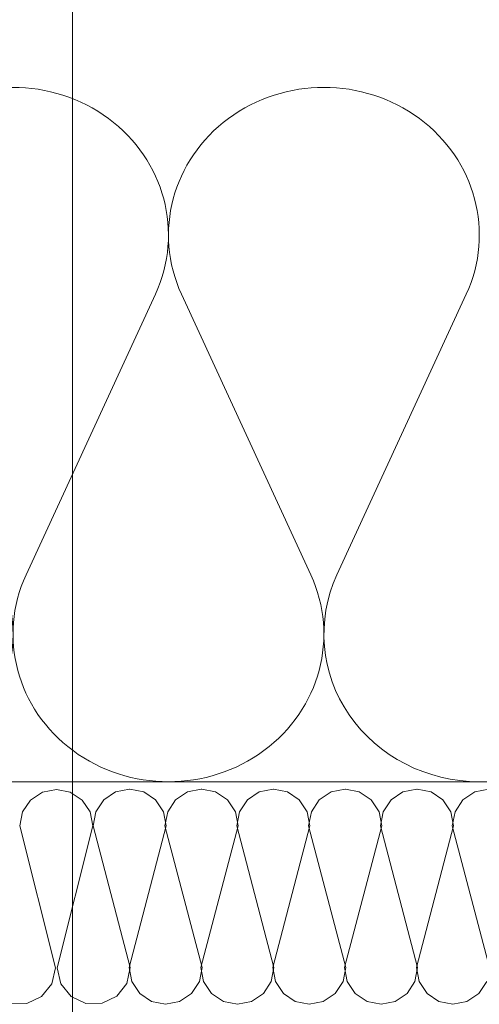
# Model space of a CAD drawing. Extents: x 5465377 to 5465550, y 5925276 to 5925338.
# Tile 137 of 182: x 5465446.2 to 5465446.438, y 5925321.736 to 5925322.247. Entities that reach past the tile are written whole.
import ezdxf

# ---------------------------------------------------------------- set-up
doc = ezdxf.new("R2010")
doc.units = 0
doc.header["$MEASUREMENT"] = 0
for name, color, linetype, lineweight in [('0_Nr_Pióra__141', 7, 'Continuous', 0), ('____rosliny_Nr_Pióra__141', 7, 'Continuous', 0), ('_ARCH_Projekt_Nr_pióra__141_Nr_Pióra__141', 7, 'Continuous', 0)]:
    doc.layers.add(name, color=color, linetype=linetype, lineweight=lineweight)
doc.layers.add('_ARCH_Projekt_Nr_pióra__141', color=7, linetype='Continuous')

# ---------------------------------------------------------------- blocks, each defined once
blk = doc.blocks.new('Izolacja cieplna 12_628', base_point=(5465445.79294, 5925321.85157))
at = {"layer": '____rosliny_Nr_Pióra__141', "linetype": 'Continuous'}
for p, q in [((5465446.20298, 5925321.95885), (5465446.27008, 5925322.1043)), ((5465446.28363, 5925322.1043), (5465446.35073, 5925321.95885)), ((5465446.36428, 5925321.95885), (5465446.43138, 5925322.1043))]:
    blk.add_line(p, q, dxfattribs=at)
for centre, start_param, end_param in [((5465446.1962, 5925322.13501), 5.870392, 9.837571), ((5465446.35751, 5925322.13501), 5.870392, 9.837571), ((5465446.11555, 5925321.92813), 2.7288, 6.695979), ((5465446.27685, 5925321.92813), 2.7288, 6.695979), ((5465446.43816, 5925321.92813), 2.7288, 4.712389)]:
    blk.add_ellipse(centre, major_axis=(0.08065, 0), ratio=0.949305, start_param=start_param, end_param=end_param, dxfattribs=at)
blk = doc.blocks.new('Linia_115310', base_point=(5465446.227, 5925322.60552))
at = {"layer": '_ARCH_Projekt_Nr_pióra__141_Nr_Pióra__141', "linetype": 'Continuous'}
blk.add_line((5465446.227, 5925322.60552), (5465446.227, 5925321.47007), dxfattribs=at)

msp = doc.modelspace()

# ---------------------------------------------------------------- linework, layer by layer
at = {"layer": '0_Nr_Pióra__141', "linetype": 'Continuous'}
for p, q in [((5465446.48039, 5925321.85157), (5465445.79294, 5925321.85157)), ((5465446.21144, 5925321.84612), (5465446.21869, 5925321.84754)), ((5465446.21869, 5925321.84754), (5465446.22592, 5925321.84612)), ((5465446.24939, 5925321.84626), (5465446.25664, 5925321.84774)), ((5465446.25664, 5925321.84774), (5465446.25673, 5925321.84774)), ((5465446.25673, 5925321.84774), (5465446.25682, 5925321.84774)), ((5465446.25682, 5925321.84774), (5465446.26407, 5925321.84626)), ((5465446.28666, 5925321.84626), (5465446.2939, 5925321.84774)), ((5465446.2939, 5925321.84774), (5465446.29401, 5925321.84774)), ((5465446.29401, 5925321.84774), (5465446.29412, 5925321.84774)), ((5465446.29412, 5925321.84774), (5465446.30135, 5925321.84626)), ((5465446.32395, 5925321.84626), (5465446.3312, 5925321.84774)), ((5465446.3312, 5925321.84774), (5465446.33129, 5925321.84774)), ((5465446.33129, 5925321.84774), (5465446.33138, 5925321.84774)), ((5465446.33138, 5925321.84774), (5465446.33863, 5925321.84626)), ((5465446.36122, 5925321.84626), (5465446.36847, 5925321.84774)), ((5465446.36256, 5925321.85157), (5465446.59809, 5925321.85157)), ((5465446.36847, 5925321.84774), (5465446.36856, 5925321.84774)), ((5465446.36865, 5925321.84774), (5465446.36856, 5925321.84774)), ((5465446.37588, 5925321.84626), (5465446.36865, 5925321.84774)), ((5465446.40573, 5925321.84774), (5465446.39848, 5925321.84626)), ((5465446.40583, 5925321.84774), (5465446.40573, 5925321.84774)), ((5465446.40592, 5925321.84774), (5465446.40583, 5925321.84774)), ((5465446.41318, 5925321.84626), (5465446.40592, 5925321.84774)), ((5465446.44301, 5925321.84774), (5465446.43575, 5925321.84626)), ((5465446.20119, 5925321.83591), (5465446.20531, 5925321.84203)), ((5465446.20531, 5925321.84203), (5465446.21144, 5925321.84612)), ((5465446.22592, 5925321.84612), (5465446.23205, 5925321.84203)), ((5465446.23205, 5925321.84203), (5465446.23618, 5925321.83591)), ((5465446.23918, 5925321.83596), (5465446.24325, 5925321.84213)), ((5465446.24325, 5925321.84213), (5465446.24939, 5925321.84626)), ((5465446.26407, 5925321.84626), (5465446.27021, 5925321.84213)), ((5465446.27021, 5925321.84213), (5465446.27428, 5925321.83596)), ((5465446.27645, 5925321.83596), (5465446.28053, 5925321.84213)), ((5465446.28053, 5925321.84213), (5465446.28666, 5925321.84626)), ((5465446.30135, 5925321.84626), (5465446.30748, 5925321.84213)), ((5465446.30748, 5925321.84213), (5465446.31156, 5925321.83596)), ((5465446.31374, 5925321.83596), (5465446.31781, 5925321.84213)), ((5465446.31781, 5925321.84213), (5465446.32395, 5925321.84626)), ((5465446.33863, 5925321.84626), (5465446.34476, 5925321.84213)), ((5465446.34476, 5925321.84213), (5465446.34884, 5925321.83596)), ((5465446.351, 5925321.83596), (5465446.35508, 5925321.84213)), ((5465446.35508, 5925321.84213), (5465446.36122, 5925321.84626)), ((5465446.38204, 5925321.84213), (5465446.37588, 5925321.84626)), ((5465446.38612, 5925321.83596), (5465446.38204, 5925321.84213)), ((5465446.39236, 5925321.84213), (5465446.38827, 5925321.83596)), ((5465446.39848, 5925321.84626), (5465446.39236, 5925321.84213)), ((5465446.4193, 5925321.84213), (5465446.41318, 5925321.84626)), ((5465446.42339, 5925321.83596), (5465446.4193, 5925321.84213)), ((5465446.42964, 5925321.84213), (5465446.42555, 5925321.83596)), ((5465446.43575, 5925321.84626), (5465446.42964, 5925321.84213)), ((5465446.19971, 5925321.82869), (5465446.20119, 5925321.83591)), ((5465446.23618, 5925321.83591), (5465446.23765, 5925321.82869)), ((5465446.23776, 5925321.82869), (5465446.23918, 5925321.83596)), ((5465446.27428, 5925321.83596), (5465446.2757, 5925321.82869)), ((5465446.27504, 5925321.82869), (5465446.27645, 5925321.83596)), ((5465446.31156, 5925321.83596), (5465446.31297, 5925321.82869)), ((5465446.31232, 5925321.82869), (5465446.31374, 5925321.83596)), ((5465446.34884, 5925321.83596), (5465446.35024, 5925321.82869)), ((5465446.3496, 5925321.82869), (5465446.351, 5925321.83596)), ((5465446.38753, 5925321.82869), (5465446.38612, 5925321.83596)), ((5465446.38827, 5925321.83596), (5465446.38688, 5925321.82869)), ((5465446.42479, 5925321.82869), (5465446.42339, 5925321.83596)), ((5465446.42555, 5925321.83596), (5465446.42414, 5925321.82869)), ((5465446.21824, 5925321.75507), (5465446.19971, 5925321.82869)), ((5465446.23765, 5925321.82869), (5465446.21913, 5925321.75507)), ((5465446.25707, 5925321.75527), (5465446.23776, 5925321.82869)), ((5465446.2757, 5925321.82869), (5465446.25642, 5925321.75527)), ((5465446.29433, 5925321.75527), (5465446.27504, 5925321.82869)), ((5465446.31297, 5925321.82869), (5465446.29369, 5925321.75527)), ((5465446.3316, 5925321.75527), (5465446.31232, 5925321.82869)), ((5465446.35024, 5925321.82869), (5465446.33095, 5925321.75527)), ((5465446.36887, 5925321.75527), (5465446.3496, 5925321.82869)), ((5465446.36823, 5925321.75527), (5465446.38753, 5925321.82869)), ((5465446.38688, 5925321.82869), (5465446.40616, 5925321.75527)), ((5465446.4055, 5925321.75527), (5465446.42479, 5925321.82869)), ((5465446.42414, 5925321.82869), (5465446.44343, 5925321.75527)), ((5465446.25522, 5925321.74704), (5465446.25707, 5925321.75527)), ((5465446.25642, 5925321.75527), (5465446.25783, 5925321.748)), ((5465446.29291, 5925321.748), (5465446.29433, 5925321.75527)), ((5465446.29369, 5925321.75527), (5465446.29511, 5925321.748)), ((5465446.33019, 5925321.748), (5465446.3316, 5925321.75527)), ((5465446.33095, 5925321.75527), (5465446.33237, 5925321.748)), ((5465446.36746, 5925321.748), (5465446.36887, 5925321.75527)), ((5465446.36964, 5925321.748), (5465446.36823, 5925321.75527)), ((5465446.40616, 5925321.75527), (5465446.40475, 5925321.748)), ((5465446.40694, 5925321.748), (5465446.4055, 5925321.75527)), ((5465446.21633, 5925321.74686), (5465446.21824, 5925321.75507)), ((5465446.21913, 5925321.75507), (5465446.22105, 5925321.74686)), ((5465446.21102, 5925321.74029), (5465446.21633, 5925321.74686)), ((5465446.22105, 5925321.74686), (5465446.22634, 5925321.74029)), ((5465446.24999, 5925321.7404), (5465446.25522, 5925321.74704)), ((5465446.25783, 5925321.748), (5465446.26193, 5925321.7418)), ((5465446.2888, 5925321.7418), (5465446.29291, 5925321.748)), ((5465446.29511, 5925321.748), (5465446.2992, 5925321.7418)), ((5465446.3261, 5925321.7418), (5465446.33019, 5925321.748)), ((5465446.33237, 5925321.748), (5465446.33649, 5925321.7418)), ((5465446.36336, 5925321.7418), (5465446.36746, 5925321.748)), ((5465446.37375, 5925321.7418), (5465446.36964, 5925321.748)), ((5465446.40475, 5925321.748), (5465446.40064, 5925321.7418)), ((5465446.41102, 5925321.7418), (5465446.40694, 5925321.748)), ((5465446.44201, 5925321.748), (5465446.43791, 5925321.7418)), ((5465446.20341, 5925321.73667), (5465446.21102, 5925321.74029)), ((5465446.22634, 5925321.74029), (5465446.23397, 5925321.73667)), ((5465446.2424, 5925321.73671), (5465446.24999, 5925321.7404)), ((5465446.26193, 5925321.7418), (5465446.2681, 5925321.73766)), ((5465446.28266, 5925321.73766), (5465446.2888, 5925321.7418)), ((5465446.2992, 5925321.7418), (5465446.30536, 5925321.73766)), ((5465446.31992, 5925321.73766), (5465446.3261, 5925321.7418)), ((5465446.33649, 5925321.7418), (5465446.34264, 5925321.73766)), ((5465446.35719, 5925321.73766), (5465446.36336, 5925321.7418)), ((5465446.37991, 5925321.73766), (5465446.37375, 5925321.7418)), ((5465446.40064, 5925321.7418), (5465446.39446, 5925321.73766)), ((5465446.41719, 5925321.73766), (5465446.41102, 5925321.7418)), ((5465446.43791, 5925321.7418), (5465446.43175, 5925321.73766)), ((5465446.19496, 5925321.73671), (5465446.20341, 5925321.73667)), ((5465446.23397, 5925321.73667), (5465446.2424, 5925321.73671)), ((5465446.2681, 5925321.73766), (5465446.27537, 5925321.73622)), ((5465446.27537, 5925321.73622), (5465446.28266, 5925321.73766)), ((5465446.30536, 5925321.73766), (5465446.31264, 5925321.73622)), ((5465446.31264, 5925321.73622), (5465446.31992, 5925321.73766)), ((5465446.34264, 5925321.73766), (5465446.34993, 5925321.73622)), ((5465446.34993, 5925321.73622), (5465446.35719, 5925321.73766)), ((5465446.38719, 5925321.73622), (5465446.37991, 5925321.73766)), ((5465446.39446, 5925321.73766), (5465446.38719, 5925321.73622)), ((5465446.42446, 5925321.73622), (5465446.41719, 5925321.73766)), ((5465446.43175, 5925321.73766), (5465446.42446, 5925321.73622))]:
    msp.add_line(p, q, dxfattribs=at)

# ---------------------------------------------------------------- block references
at = {"layer": '____rosliny_Nr_Pióra__141', "linetype": 'Continuous'}
msp.add_blockref('Izolacja cieplna 12_628', (5465445.79294, 5925321.85157), dxfattribs=at)
at = {"layer": '_ARCH_Projekt_Nr_pióra__141', "linetype": 'Continuous'}
msp.add_blockref('Linia_115310', (5465446.227, 5925322.60552), dxfattribs=at)

doc.saveas('drawing.dxf')
